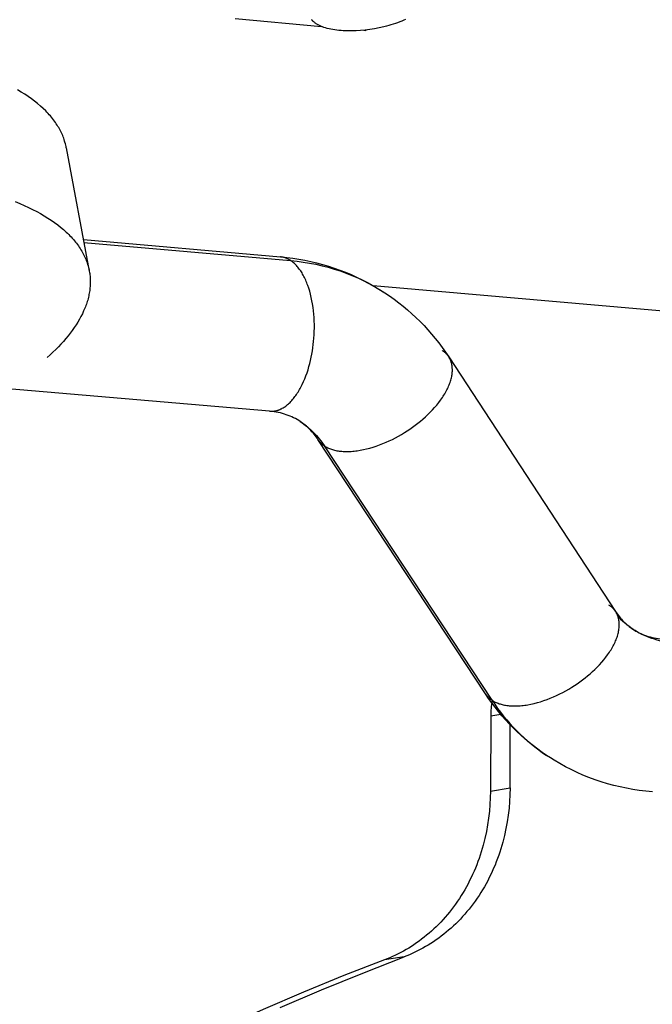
# Model space of a CAD drawing. Header units: millimetres. Extents: x -7950 to -6950, y 4408 to 5408.
# Tile 21 of 111: x -7749 to -7733, y 4761 to 4787. Entities that reach past the tile are written whole.
import ezdxf

# ---------------------------------------------------------------- set-up
doc = ezdxf.new("R2010")
doc.units = ezdxf.units.MM
doc.layers.add('SHOW Mini_Barndoor 002', color=7, linetype='Continuous', true_color=0x000000)

msp = doc.modelspace()

# ---------------------------------------------------------------- linework, layer by layer
at = {"layer": 'SHOW Mini_Barndoor 002', "color": 18, "lineweight": -3, "true_color": 0x000000}
for points in [[(-7743.819, 4786.883), (-7741.592, 4786.679)], [(-7739.415, 4786.861), (-7739.464, 4786.839), (-7739.516, 4786.817), (-7739.569, 4786.796), (-7739.624, 4786.775), (-7739.68, 4786.755), (-7739.737, 4786.736), (-7739.795, 4786.717), (-7739.854, 4786.7), (-7739.914, 4786.684), (-7739.975, 4786.668), (-7740.098, 4786.64), (-7740.221, 4786.616), (-7740.343, 4786.597), (-7740.464, 4786.582), (-7740.582, 4786.57), (-7740.696, 4786.563), (-7740.808, 4786.56), (-7740.864, 4786.56), (-7740.92, 4786.561), (-7740.976, 4786.563), (-7741.031, 4786.566), (-7741.086, 4786.57), (-7741.14, 4786.575), (-7741.193, 4786.581), (-7741.245, 4786.588), (-7741.296, 4786.596), (-7741.345, 4786.606), (-7741.393, 4786.616), (-7741.44, 4786.628), (-7741.484, 4786.641), (-7741.527, 4786.654), (-7741.548, 4786.662), (-7741.568, 4786.669), (-7741.588, 4786.677), (-7741.607, 4786.685), (-7741.625, 4786.693), (-7741.643, 4786.701), (-7741.661, 4786.71), (-7741.678, 4786.719), (-7741.694, 4786.728), (-7741.709, 4786.737), (-7741.725, 4786.746), (-7741.739, 4786.756), (-7741.753, 4786.766), (-7741.766, 4786.776), (-7741.779, 4786.786), (-7741.791, 4786.796), (-7741.802, 4786.806), (-7741.813, 4786.817), (-7741.818, 4786.822), (-7741.823, 4786.827), (-7741.828, 4786.833), (-7741.833, 4786.838), (-7741.837, 4786.843), (-7741.842, 4786.849), (-7741.846, 4786.854)], [(-7740.495, 4786.578), (-7740.461, 4786.575)], [(-7740.461, 4786.575), (-7740.435, 4786.585)], [(-7748.186, 4783.545), (-7748.193, 4783.58), (-7748.2, 4783.615), (-7748.209, 4783.65), (-7748.219, 4783.685), (-7748.229, 4783.719), (-7748.24, 4783.754), (-7748.252, 4783.789), (-7748.265, 4783.823), (-7748.279, 4783.858), (-7748.294, 4783.893), (-7748.31, 4783.927), (-7748.326, 4783.961), (-7748.344, 4783.996), (-7748.362, 4784.03), (-7748.381, 4784.064), (-7748.402, 4784.098), (-7748.423, 4784.132), (-7748.445, 4784.166), (-7748.468, 4784.199), (-7748.492, 4784.233), (-7748.517, 4784.266), (-7748.543, 4784.299), (-7748.569, 4784.332), (-7748.597, 4784.365), (-7748.626, 4784.398), (-7748.656, 4784.431), (-7748.686, 4784.463), (-7748.718, 4784.495), (-7748.784, 4784.559), (-7748.853, 4784.622), (-7748.927, 4784.685), (-7749.004, 4784.746), (-7749.086, 4784.807), (-7749.17, 4784.866), (-7749.259, 4784.925), (-7749.352, 4784.982), (-7749.448, 4785.038)], [(-7748.186, 4783.545), (-7747.591, 4780.36)], [(-7749.503, 4782.153), (-7749.386, 4782.105), (-7749.272, 4782.055), (-7749.162, 4782.004), (-7749.055, 4781.952), (-7748.951, 4781.899), (-7748.852, 4781.844), (-7748.756, 4781.788), (-7748.663, 4781.731), (-7748.574, 4781.673), (-7748.49, 4781.614), (-7748.408, 4781.554), (-7748.331, 4781.493), (-7748.258, 4781.431), (-7748.188, 4781.368), (-7748.154, 4781.337), (-7748.122, 4781.305), (-7748.09, 4781.273), (-7748.06, 4781.241), (-7748.03, 4781.208), (-7748.002, 4781.176), (-7747.974, 4781.143), (-7747.947, 4781.11), (-7747.921, 4781.077), (-7747.896, 4781.044), (-7747.872, 4781.011), (-7747.849, 4780.977), (-7747.827, 4780.944), (-7747.806, 4780.91), (-7747.786, 4780.876), (-7747.767, 4780.843), (-7747.748, 4780.809), (-7747.731, 4780.775), (-7747.714, 4780.74), (-7747.699, 4780.706), (-7747.684, 4780.672), (-7747.67, 4780.637), (-7747.657, 4780.603), (-7747.645, 4780.568), (-7747.634, 4780.534), (-7747.623, 4780.499), (-7747.614, 4780.465), (-7747.605, 4780.43), (-7747.598, 4780.395), (-7747.591, 4780.36)], [(-7747.743, 4781.173), (-7742.648, 4780.726)], [(-7747.729, 4781.1), (-7742.387, 4780.632)], [(-7742.387, 4780.632), (-7742.403, 4780.642), (-7742.419, 4780.651), (-7742.434, 4780.66), (-7742.45, 4780.669), (-7742.467, 4780.677), (-7742.483, 4780.684), (-7742.499, 4780.691), (-7742.515, 4780.697), (-7742.532, 4780.702), (-7742.548, 4780.708), (-7742.565, 4780.712), (-7742.581, 4780.716), (-7742.598, 4780.72), (-7742.615, 4780.722), (-7742.631, 4780.725), (-7742.648, 4780.726)], [(-7742.648, 4780.726), (-7742.49, 4780.711), (-7742.333, 4780.691), (-7742.177, 4780.666), (-7742.022, 4780.638), (-7741.868, 4780.606), (-7741.715, 4780.57), (-7741.563, 4780.53), (-7741.413, 4780.485), (-7741.263, 4780.437), (-7741.116, 4780.385), (-7740.969, 4780.329), (-7740.825, 4780.269), (-7740.682, 4780.205), (-7740.541, 4780.137), (-7740.401, 4780.065), (-7740.263, 4779.989), (-7740.107, 4779.897), (-7739.954, 4779.8)], [(-7742.931, 4776.741), (-7742.92, 4776.74), (-7742.91, 4776.739), (-7742.899, 4776.739), (-7742.889, 4776.739), (-7742.878, 4776.739), (-7742.868, 4776.739), (-7742.857, 4776.74), (-7742.846, 4776.74), (-7742.836, 4776.741), (-7742.825, 4776.743), (-7742.814, 4776.744), (-7742.803, 4776.746), (-7742.792, 4776.748), (-7742.781, 4776.75), (-7742.77, 4776.752), (-7742.759, 4776.755), (-7742.748, 4776.758), (-7742.737, 4776.761), (-7742.726, 4776.764), (-7742.715, 4776.768), (-7742.704, 4776.771), (-7742.693, 4776.775), (-7742.682, 4776.78), (-7742.67, 4776.784), (-7742.659, 4776.789), (-7742.648, 4776.794), (-7742.637, 4776.8), (-7742.625, 4776.805), (-7742.614, 4776.811), (-7742.603, 4776.817), (-7742.58, 4776.83), (-7742.558, 4776.844), (-7742.535, 4776.859), (-7742.513, 4776.875), (-7742.491, 4776.893), (-7742.468, 4776.911), (-7742.446, 4776.93), (-7742.424, 4776.95), (-7742.402, 4776.971), (-7742.381, 4776.994), (-7742.359, 4777.017), (-7742.338, 4777.041), (-7742.317, 4777.066), (-7742.296, 4777.092), (-7742.275, 4777.119), (-7742.255, 4777.147), (-7742.235, 4777.176), (-7742.215, 4777.206), (-7742.195, 4777.236), (-7742.176, 4777.267), (-7742.157, 4777.299), (-7742.139, 4777.332), (-7742.121, 4777.366), (-7742.086, 4777.435), (-7742.053, 4777.507), (-7742.022, 4777.58), (-7741.992, 4777.656), (-7741.964, 4777.734), (-7741.938, 4777.813), (-7741.915, 4777.893), (-7741.893, 4777.974), (-7741.873, 4778.055), (-7741.855, 4778.137), (-7741.839, 4778.218), (-7741.825, 4778.3), (-7741.813, 4778.381), (-7741.802, 4778.463), (-7741.793, 4778.546), (-7741.786, 4778.631), (-7741.78, 4778.717), (-7741.777, 4778.804), (-7741.775, 4778.892), (-7741.775, 4778.981), (-7741.777, 4779.07), (-7741.782, 4779.159), (-7741.789, 4779.248), (-7741.797, 4779.337), (-7741.808, 4779.424), (-7741.821, 4779.511), (-7741.837, 4779.596), (-7741.854, 4779.679), (-7741.873, 4779.76), (-7741.895, 4779.839), (-7741.918, 4779.916), (-7741.944, 4779.99), (-7741.957, 4780.026), (-7741.971, 4780.061), (-7741.985, 4780.095), (-7741.999, 4780.128), (-7742.014, 4780.161), (-7742.03, 4780.193), (-7742.045, 4780.223), (-7742.061, 4780.253), (-7742.078, 4780.282), (-7742.094, 4780.311), (-7742.111, 4780.338), (-7742.128, 4780.364), (-7742.146, 4780.389), (-7742.163, 4780.414), (-7742.181, 4780.437), (-7742.199, 4780.46), (-7742.218, 4780.481), (-7742.236, 4780.502), (-7742.255, 4780.521), (-7742.273, 4780.54), (-7742.292, 4780.558), (-7742.311, 4780.574), (-7742.33, 4780.59), (-7742.349, 4780.605), (-7742.368, 4780.619), (-7742.387, 4780.632)], [(-7742.387, 4780.632), (-7742.223, 4780.615), (-7742.06, 4780.594), (-7741.898, 4780.567), (-7741.737, 4780.536), (-7741.577, 4780.5), (-7741.418, 4780.459), (-7741.262, 4780.413), (-7741.107, 4780.363), (-7740.954, 4780.308), (-7740.803, 4780.249), (-7740.655, 4780.184), (-7740.509, 4780.116), (-7740.366, 4780.043), (-7740.226, 4779.966), (-7740.088, 4779.885), (-7739.954, 4779.8)], [(-7747.591, 4780.36), (-7747.585, 4780.328), (-7747.58, 4780.295), (-7747.576, 4780.262), (-7747.572, 4780.229), (-7747.569, 4780.196), (-7747.567, 4780.162), (-7747.566, 4780.129), (-7747.565, 4780.095), (-7747.565, 4780.061), (-7747.566, 4780.027), (-7747.567, 4779.993), (-7747.57, 4779.959), (-7747.573, 4779.925), (-7747.576, 4779.891), (-7747.581, 4779.856), (-7747.586, 4779.822), (-7747.592, 4779.787), (-7747.599, 4779.752), (-7747.606, 4779.717), (-7747.614, 4779.683), (-7747.623, 4779.648), (-7747.633, 4779.612), (-7747.643, 4779.577), (-7747.655, 4779.542), (-7747.666, 4779.507), (-7747.679, 4779.472), (-7747.692, 4779.436), (-7747.707, 4779.401), (-7747.737, 4779.33), (-7747.77, 4779.258), (-7747.807, 4779.187), (-7747.846, 4779.116), (-7747.888, 4779.044), (-7747.933, 4778.973), (-7747.981, 4778.902), (-7748.031, 4778.83), (-7748.085, 4778.759), (-7748.141, 4778.688), (-7748.199, 4778.617), (-7748.261, 4778.546), (-7748.325, 4778.475), (-7748.391, 4778.405), (-7748.46, 4778.335), (-7748.532, 4778.265), (-7748.606, 4778.196), (-7748.682, 4778.127)], [(-7681.939, 4774.889), (-7740.256, 4779.983)], [(-7739.954, 4779.8), (-7739.831, 4779.717), (-7739.711, 4779.631), (-7739.593, 4779.543), (-7739.478, 4779.451), (-7739.365, 4779.357), (-7739.255, 4779.26), (-7739.148, 4779.16), (-7739.043, 4779.057), (-7738.94, 4778.952), (-7738.841, 4778.844), (-7738.744, 4778.733), (-7738.65, 4778.62), (-7738.559, 4778.505), (-7738.47, 4778.387), (-7738.385, 4778.267), (-7738.302, 4778.144)], [(-7738.302, 4778.144), (-7738.31, 4778.156), (-7738.319, 4778.168), (-7738.328, 4778.18), (-7738.337, 4778.191), (-7738.346, 4778.203), (-7738.356, 4778.214), (-7738.366, 4778.225), (-7738.377, 4778.235), (-7738.388, 4778.246), (-7738.399, 4778.256), (-7738.41, 4778.266), (-7738.422, 4778.275), (-7738.434, 4778.285), (-7738.446, 4778.294), (-7738.459, 4778.303), (-7738.472, 4778.312)], [(-7741.515, 4775.847), (-7741.495, 4775.834), (-7741.474, 4775.822), (-7741.453, 4775.81), (-7741.43, 4775.799), (-7741.407, 4775.788), (-7741.383, 4775.778), (-7741.359, 4775.768), (-7741.333, 4775.759), (-7741.307, 4775.751), (-7741.28, 4775.743), (-7741.252, 4775.736), (-7741.223, 4775.729), (-7741.193, 4775.723), (-7741.163, 4775.718), (-7741.132, 4775.713), (-7741.1, 4775.709), (-7741.067, 4775.706), (-7741.034, 4775.704), (-7741, 4775.702), (-7740.965, 4775.701), (-7740.93, 4775.701), (-7740.894, 4775.701), (-7740.857, 4775.703), (-7740.82, 4775.705), (-7740.783, 4775.708), (-7740.745, 4775.711), (-7740.706, 4775.716), (-7740.667, 4775.721), (-7740.587, 4775.733), (-7740.506, 4775.749), (-7740.424, 4775.768), (-7740.341, 4775.79), (-7740.257, 4775.814), (-7740.173, 4775.842), (-7740.089, 4775.872), (-7740.006, 4775.904), (-7739.922, 4775.939), (-7739.84, 4775.976), (-7739.758, 4776.015), (-7739.678, 4776.056), (-7739.6, 4776.099), (-7739.523, 4776.143), (-7739.448, 4776.188), (-7739.375, 4776.234), (-7739.304, 4776.281), (-7739.235, 4776.329), (-7739.168, 4776.378), (-7739.101, 4776.43), (-7739.035, 4776.483), (-7738.97, 4776.538), (-7738.906, 4776.595), (-7738.844, 4776.653), (-7738.783, 4776.713), (-7738.724, 4776.774), (-7738.667, 4776.837), (-7738.613, 4776.9), (-7738.561, 4776.965), (-7738.513, 4777.03), (-7738.489, 4777.062), (-7738.467, 4777.095), (-7738.445, 4777.128), (-7738.425, 4777.16), (-7738.405, 4777.193), (-7738.386, 4777.226), (-7738.368, 4777.258), (-7738.351, 4777.291), (-7738.334, 4777.323), (-7738.319, 4777.356), (-7738.305, 4777.388), (-7738.291, 4777.42), (-7738.279, 4777.451), (-7738.268, 4777.483), (-7738.257, 4777.514), (-7738.248, 4777.545), (-7738.239, 4777.575), (-7738.232, 4777.605), (-7738.226, 4777.635), (-7738.22, 4777.665), (-7738.216, 4777.693), (-7738.212, 4777.722), (-7738.21, 4777.75), (-7738.208, 4777.778), (-7738.208, 4777.805), (-7738.208, 4777.818), (-7738.208, 4777.831), (-7738.209, 4777.844), (-7738.209, 4777.857), (-7738.21, 4777.87), (-7738.212, 4777.883), (-7738.213, 4777.895), (-7738.215, 4777.908), (-7738.217, 4777.92), (-7738.219, 4777.932), (-7738.221, 4777.944), (-7738.223, 4777.956), (-7738.226, 4777.968), (-7738.229, 4777.979), (-7738.232, 4777.991), (-7738.236, 4778.002), (-7738.239, 4778.013), (-7738.243, 4778.024), (-7738.247, 4778.035), (-7738.251, 4778.046), (-7738.255, 4778.056), (-7738.26, 4778.066), (-7738.264, 4778.077), (-7738.269, 4778.087), (-7738.274, 4778.097), (-7738.279, 4778.106), (-7738.285, 4778.116), (-7738.29, 4778.126), (-7738.296, 4778.135), (-7738.302, 4778.144)], [(-7738.302, 4778.144), (-7733.99, 4771.568)], [(-7742.931, 4776.741), (-7752.524, 4777.557)], [(-7742.138, 4776.474), (-7742.18, 4776.501), (-7742.222, 4776.526), (-7742.266, 4776.55), (-7742.31, 4776.573), (-7742.356, 4776.595), (-7742.403, 4776.615), (-7742.451, 4776.634), (-7742.5, 4776.652), (-7742.55, 4776.668), (-7742.601, 4776.683), (-7742.653, 4776.696), (-7742.706, 4776.708), (-7742.761, 4776.719), (-7742.816, 4776.727), (-7742.873, 4776.735), (-7742.931, 4776.741)], [(-7741.682, 4776.012), (-7741.706, 4776.048), (-7741.731, 4776.083), (-7741.756, 4776.117), (-7741.783, 4776.15), (-7741.809, 4776.182), (-7741.837, 4776.213), (-7741.865, 4776.243), (-7741.893, 4776.273), (-7741.922, 4776.301), (-7741.951, 4776.329), (-7741.981, 4776.355), (-7742.012, 4776.381), (-7742.043, 4776.405), (-7742.074, 4776.429), (-7742.106, 4776.452), (-7742.138, 4776.474)], [(-7742.138, 4776.474), (-7742.093, 4776.443), (-7742.048, 4776.411), (-7742.004, 4776.377), (-7741.961, 4776.343), (-7741.918, 4776.307), (-7741.877, 4776.27), (-7741.836, 4776.232), (-7741.796, 4776.193), (-7741.757, 4776.153), (-7741.72, 4776.112), (-7741.683, 4776.07), (-7741.647, 4776.027), (-7741.612, 4775.984), (-7741.579, 4775.939), (-7741.546, 4775.893), (-7741.515, 4775.847)], [(-7741.682, 4776.012), (-7741.673, 4776), (-7741.665, 4775.988), (-7741.656, 4775.977), (-7741.647, 4775.965), (-7741.638, 4775.954), (-7741.628, 4775.943), (-7741.618, 4775.933), (-7741.608, 4775.922), (-7741.597, 4775.912), (-7741.586, 4775.902), (-7741.575, 4775.892), (-7741.564, 4775.883), (-7741.552, 4775.873), (-7741.54, 4775.864), (-7741.527, 4775.855), (-7741.515, 4775.847)], [(-7737.35, 4769.444), (-7741.682, 4776.012)], [(-7737.183, 4769.278), (-7741.515, 4775.847)], [(-7737.183, 4769.278), (-7737.163, 4769.266), (-7737.143, 4769.253), (-7737.121, 4769.241), (-7737.099, 4769.23), (-7737.076, 4769.219), (-7737.052, 4769.209), (-7737.027, 4769.199), (-7737.002, 4769.19), (-7736.975, 4769.182), (-7736.948, 4769.174), (-7736.92, 4769.166), (-7736.892, 4769.159), (-7736.862, 4769.153), (-7736.832, 4769.148), (-7736.801, 4769.143), (-7736.769, 4769.139), (-7736.736, 4769.136), (-7736.703, 4769.133), (-7736.669, 4769.131), (-7736.635, 4769.13), (-7736.599, 4769.13), (-7736.564, 4769.13), (-7736.527, 4769.131), (-7736.49, 4769.133), (-7736.453, 4769.136), (-7736.415, 4769.14), (-7736.376, 4769.144), (-7736.337, 4769.149), (-7736.298, 4769.155), (-7736.258, 4769.161), (-7736.177, 4769.177), (-7736.095, 4769.195), (-7736.012, 4769.217), (-7735.929, 4769.241), (-7735.845, 4769.268), (-7735.762, 4769.298), (-7735.678, 4769.33), (-7735.596, 4769.365), (-7735.514, 4769.402), (-7735.433, 4769.44), (-7735.353, 4769.481), (-7735.275, 4769.523), (-7735.198, 4769.567), (-7735.124, 4769.612), (-7735.051, 4769.658), (-7734.981, 4769.705), (-7734.912, 4769.753), (-7734.846, 4769.802), (-7734.779, 4769.853), (-7734.714, 4769.906), (-7734.649, 4769.961), (-7734.585, 4770.018), (-7734.523, 4770.076), (-7734.463, 4770.136), (-7734.404, 4770.197), (-7734.348, 4770.259), (-7734.294, 4770.323), (-7734.243, 4770.387), (-7734.195, 4770.452), (-7734.172, 4770.485), (-7734.15, 4770.517), (-7734.128, 4770.55), (-7734.108, 4770.583), (-7734.088, 4770.615), (-7734.069, 4770.648), (-7734.051, 4770.681), (-7734.034, 4770.713), (-7734.018, 4770.746), (-7734.003, 4770.778), (-7733.989, 4770.81), (-7733.976, 4770.842), (-7733.964, 4770.874), (-7733.953, 4770.905), (-7733.942, 4770.936), (-7733.933, 4770.967), (-7733.925, 4770.998), (-7733.918, 4771.028), (-7733.912, 4771.058), (-7733.906, 4771.087), (-7733.902, 4771.116), (-7733.899, 4771.145), (-7733.896, 4771.173), (-7733.895, 4771.2), (-7733.894, 4771.227), (-7733.895, 4771.241), (-7733.895, 4771.254), (-7733.896, 4771.267), (-7733.896, 4771.28), (-7733.897, 4771.293), (-7733.899, 4771.306), (-7733.9, 4771.318), (-7733.902, 4771.331), (-7733.904, 4771.343), (-7733.906, 4771.355), (-7733.908, 4771.367), (-7733.911, 4771.379), (-7733.914, 4771.391), (-7733.917, 4771.403), (-7733.92, 4771.414), (-7733.923, 4771.425), (-7733.927, 4771.436), (-7733.931, 4771.447), (-7733.935, 4771.458), (-7733.939, 4771.469), (-7733.943, 4771.48), (-7733.948, 4771.49), (-7733.952, 4771.5), (-7733.957, 4771.51), (-7733.962, 4771.52), (-7733.968, 4771.53), (-7733.973, 4771.54), (-7733.978, 4771.549), (-7733.984, 4771.559), (-7733.99, 4771.568)], [(-7733.99, 4771.568), (-7733.998, 4771.58), (-7734.007, 4771.592), (-7734.016, 4771.604), (-7734.025, 4771.615), (-7734.035, 4771.627), (-7734.044, 4771.638), (-7734.055, 4771.649), (-7734.065, 4771.66), (-7734.076, 4771.67), (-7734.087, 4771.68), (-7734.099, 4771.69), (-7734.11, 4771.7), (-7734.123, 4771.709), (-7734.135, 4771.719), (-7734.148, 4771.728), (-7734.16, 4771.737)], [(-7733.99, 4771.568), (-7733.966, 4771.532), (-7733.942, 4771.498), (-7733.917, 4771.465), (-7733.891, 4771.432), (-7733.865, 4771.401), (-7733.839, 4771.37), (-7733.811, 4771.34), (-7733.784, 4771.312), (-7733.756, 4771.284), (-7733.727, 4771.257), (-7733.698, 4771.232), (-7733.668, 4771.207), (-7733.638, 4771.183), (-7733.607, 4771.159), (-7733.576, 4771.137), (-7733.545, 4771.116)], [(-7733.545, 4771.116), (-7733.597, 4771.151), (-7733.647, 4771.188), (-7733.697, 4771.226), (-7733.745, 4771.266), (-7733.793, 4771.307), (-7733.839, 4771.35), (-7733.884, 4771.395), (-7733.928, 4771.44)], [(-7733.545, 4771.116), (-7733.505, 4771.09), (-7733.464, 4771.066), (-7733.421, 4771.042), (-7733.378, 4771.02), (-7733.334, 4770.999), (-7733.289, 4770.979), (-7733.242, 4770.961), (-7733.195, 4770.944), (-7733.146, 4770.928), (-7733.097, 4770.914), (-7733.046, 4770.901), (-7732.994, 4770.89), (-7732.941, 4770.88), (-7732.887, 4770.871), (-7732.832, 4770.864), (-7732.776, 4770.859)], [(-7732.505, 4770.761), (-7732.575, 4770.768), (-7732.645, 4770.777), (-7732.714, 4770.788), (-7732.783, 4770.801), (-7732.852, 4770.816), (-7732.919, 4770.833), (-7732.986, 4770.853), (-7733.052, 4770.874), (-7733.118, 4770.898), (-7733.182, 4770.923), (-7733.246, 4770.95), (-7733.308, 4770.98), (-7733.369, 4771.011), (-7733.429, 4771.044), (-7733.488, 4771.079), (-7733.545, 4771.116)], [(-7737.35, 4769.444), (-7737.342, 4769.432), (-7737.334, 4769.421), (-7737.325, 4769.409), (-7737.316, 4769.398), (-7737.307, 4769.386), (-7737.297, 4769.375), (-7737.287, 4769.365), (-7737.277, 4769.354), (-7737.266, 4769.344), (-7737.255, 4769.334), (-7737.244, 4769.324), (-7737.232, 4769.314), (-7737.22, 4769.305), (-7737.208, 4769.296), (-7737.196, 4769.287), (-7737.183, 4769.278)], [(-7735.772, 4767.853), (-7735.889, 4767.933), (-7736.003, 4768.015), (-7736.115, 4768.101), (-7736.225, 4768.189), (-7736.332, 4768.28), (-7736.437, 4768.373), (-7736.54, 4768.47), (-7736.64, 4768.568), (-7736.738, 4768.669), (-7736.833, 4768.773), (-7736.926, 4768.879), (-7737.016, 4768.987), (-7737.104, 4769.098), (-7737.189, 4769.211), (-7737.271, 4769.327), (-7737.35, 4769.444)], [(-7737.177, 4769.274), (-7737.186, 4769.223), (-7737.194, 4769.172), (-7737.201, 4769.121), (-7737.206, 4769.07), (-7737.211, 4769.019), (-7737.214, 4768.969), (-7737.216, 4768.918), (-7737.216, 4768.868)], [(-7737.183, 4769.278), (-7737.112, 4769.173), (-7737.038, 4769.069), (-7736.962, 4768.968), (-7736.883, 4768.868), (-7736.802, 4768.77), (-7736.719, 4768.675), (-7736.633, 4768.582), (-7736.545, 4768.491), (-7736.455, 4768.402), (-7736.363, 4768.316), (-7736.269, 4768.232), (-7736.174, 4768.151), (-7736.076, 4768.073), (-7735.976, 4767.997), (-7735.875, 4767.923), (-7735.772, 4767.853)], [(-7737.216, 4768.868), (-7737.224, 4766.933)], [(-7736.952, 4768.91), (-7737.216, 4768.868)], [(-7736.717, 4767.013), (-7736.711, 4768.642)], [(-7733.04, 4766.914), (-7733.209, 4766.929), (-7733.377, 4766.95), (-7733.545, 4766.975), (-7733.71, 4767.005), (-7733.875, 4767.04), (-7734.038, 4767.08), (-7734.2, 4767.124), (-7734.361, 4767.173), (-7734.52, 4767.226), (-7734.677, 4767.284), (-7734.832, 4767.347), (-7734.986, 4767.414), (-7735.137, 4767.486), (-7735.287, 4767.563), (-7735.434, 4767.644), (-7735.579, 4767.729), (-7735.676, 4767.79), (-7735.772, 4767.853)], [(-7736.717, 4767.013), (-7736.721, 4766.84), (-7736.73, 4766.665), (-7736.744, 4766.49), (-7736.764, 4766.315), (-7736.79, 4766.14), (-7736.822, 4765.964), (-7736.86, 4765.79), (-7736.904, 4765.616), (-7736.929, 4765.53), (-7736.954, 4765.444), (-7736.982, 4765.359), (-7737.011, 4765.274), (-7737.041, 4765.189), (-7737.073, 4765.106), (-7737.106, 4765.023), (-7737.141, 4764.94), (-7737.177, 4764.859), (-7737.215, 4764.778), (-7737.254, 4764.698), (-7737.295, 4764.619), (-7737.337, 4764.541), (-7737.381, 4764.463), (-7737.425, 4764.387), (-7737.471, 4764.312), (-7737.519, 4764.238), (-7737.568, 4764.165), (-7737.618, 4764.094), (-7737.669, 4764.023), (-7737.721, 4763.954), (-7737.775, 4763.886), (-7737.83, 4763.82), (-7737.885, 4763.755), (-7737.942, 4763.691), (-7738, 4763.628), (-7738.059, 4763.568), (-7738.119, 4763.508), (-7738.18, 4763.45), (-7738.242, 4763.394), (-7738.304, 4763.339), (-7738.368, 4763.286), (-7738.432, 4763.234), (-7738.496, 4763.184), (-7738.562, 4763.135), (-7738.628, 4763.088), (-7738.695, 4763.043), (-7738.762, 4762.999), (-7738.83, 4762.957), (-7738.898, 4762.916), (-7738.967, 4762.877), (-7739.036, 4762.84), (-7739.106, 4762.805), (-7739.175, 4762.771), (-7739.246, 4762.738), (-7739.316, 4762.708), (-7739.386, 4762.678), (-7739.457, 4762.651)], [(-7737.224, 4766.933), (-7736.717, 4767.013)], [(-7737.224, 4766.933), (-7737.227, 4766.76), (-7737.236, 4766.586), (-7737.251, 4766.412), (-7737.271, 4766.236), (-7737.297, 4766.061), (-7737.329, 4765.886), (-7737.367, 4765.711), (-7737.411, 4765.538), (-7737.435, 4765.452), (-7737.461, 4765.366), (-7737.488, 4765.281), (-7737.517, 4765.196), (-7737.548, 4765.111), (-7737.579, 4765.028), (-7737.613, 4764.945), (-7737.648, 4764.862), (-7737.684, 4764.781), (-7737.722, 4764.7), (-7737.761, 4764.62), (-7737.801, 4764.541), (-7737.843, 4764.463), (-7737.887, 4764.386), (-7737.932, 4764.31), (-7737.978, 4764.235), (-7738.025, 4764.161), (-7738.074, 4764.088), (-7738.124, 4764.016), (-7738.175, 4763.946), (-7738.228, 4763.877), (-7738.281, 4763.809), (-7738.336, 4763.743), (-7738.392, 4763.677), (-7738.449, 4763.614), (-7738.506, 4763.551), (-7738.565, 4763.49), (-7738.625, 4763.431), (-7738.686, 4763.373), (-7738.748, 4763.317), (-7738.81, 4763.262), (-7738.874, 4763.209), (-7738.938, 4763.157), (-7739.002, 4763.107), (-7739.068, 4763.058), (-7739.134, 4763.011), (-7739.201, 4762.966), (-7739.268, 4762.922), (-7739.336, 4762.88), (-7739.404, 4762.84), (-7739.473, 4762.801), (-7739.542, 4762.764), (-7739.612, 4762.728), (-7739.681, 4762.694), (-7739.751, 4762.662), (-7739.822, 4762.631), (-7739.892, 4762.602), (-7739.963, 4762.574)], [(-7742.655, 4761.34), (-7741.592, 4761.798), (-7740.526, 4762.235), (-7739.457, 4762.651)], [(-7739.457, 4762.651), (-7739.963, 4762.574)], [(-7739.963, 4762.574), (-7741.01, 4762.167), (-7742.055, 4761.74), (-7743.096, 4761.293), (-7744.135, 4760.825), (-7745.169, 4760.337), (-7746.2, 4759.828), (-7747.225, 4759.299), (-7748.246, 4758.75), (-7749.261, 4758.181), (-7750.27, 4757.592), (-7752.268, 4756.354), (-7754.238, 4755.037), (-7756.174, 4753.642), (-7758.075, 4752.171), (-7759.937, 4750.625), (-7761.757, 4749.007), (-7763.532, 4747.319), (-7765.258, 4745.563), (-7766.933, 4743.742), (-7768.555, 4741.859), (-7770.12, 4739.917)]]:
    msp.add_lwpolyline(points, dxfattribs=at)

doc.saveas('drawing.dxf')
